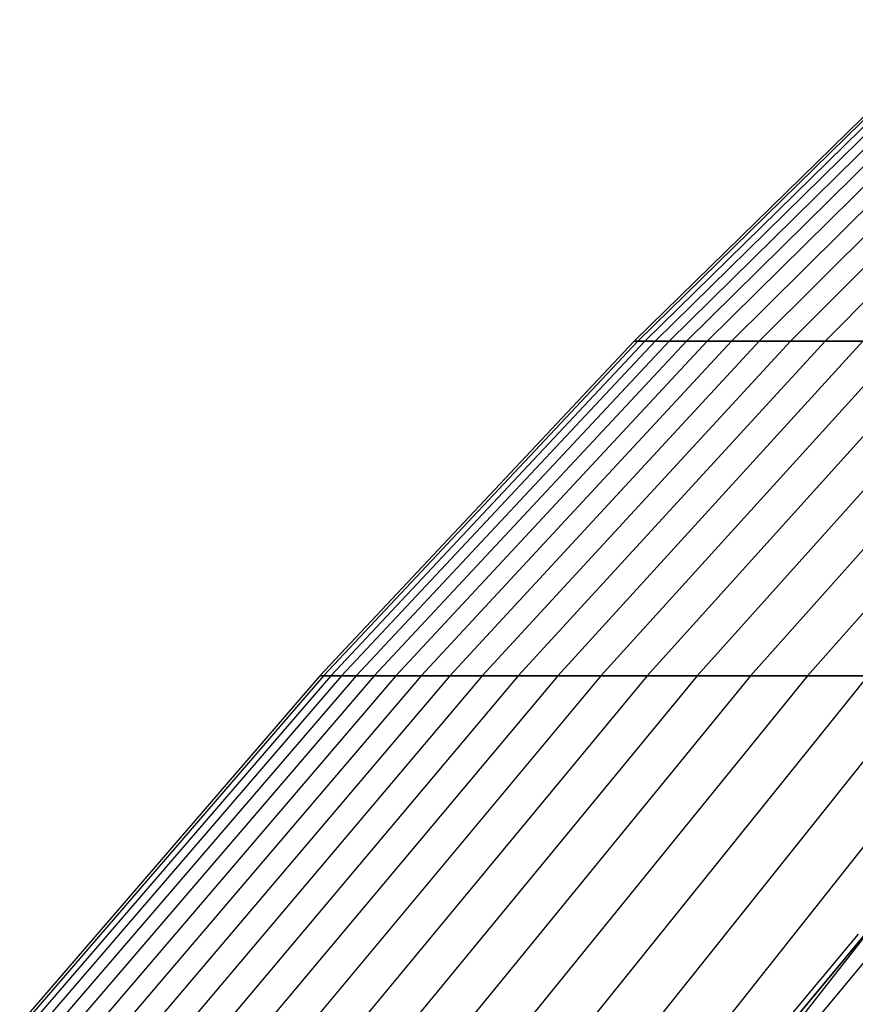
# Model space of a CAD drawing. Extents: x -125 to 125, y -143 to 0.
# Tile 22 of 241: x -46.22 to -41.65, y -44.52 to -39.13. Entities that reach past the tile are written whole.
import ezdxf

# ---------------------------------------------------------------- set-up
doc = ezdxf.new("R2010")
doc.units = 0
doc.header["$LTSCALE"] = 25.4
doc.layers.get('0').update_dxf_attribs({"linetype": 'CONTINUOUS'})

# ---------------------------------------------------------------- blocks, each defined once
blk = doc.blocks.new('NL2500026672_STL')
at = {"color": 0}
for p, q in [((-41.0617, -39.1303, -0.4329), (-42.8576, -40.8884, -0.4518)), ((-41.0617, -39.1303, -0.4329), (-42.8576, -40.8884, -0.4518)), ((-41.0434, -39.1303, 1.2985), (-42.8386, -40.8884, 1.3553)), ((-41.0434, -39.1303, 1.2985), (-42.8386, -40.8884, 1.3553)), ((-41.0069, -39.1303, -2.1635), (-42.8005, -40.8884, -2.2582)), ((-41.0069, -39.1303, -2.1635), (-42.8005, -40.8884, -2.2582)), ((-40.9522, -39.1303, 3.0276), (-42.7433, -40.8884, 3.16)), ((-40.9522, -39.1303, 3.0276), (-42.7433, -40.8884, 3.16)), ((-40.8793, -39.1303, -3.8903), (-42.6672, -40.8884, -4.0605)), ((-40.8793, -39.1303, -3.8903), (-42.6672, -40.8884, -4.0605)), ((-40.7882, -39.1303, 4.7513), (-42.5721, -40.8884, 4.9591)), ((-40.7882, -39.1303, 4.7513), (-42.5721, -40.8884, 4.9591)), ((-40.6789, -39.1303, -5.6102), (-42.4581, -40.8884, -5.8556)), ((-40.6789, -39.1303, -5.6102), (-42.4581, -40.8884, -5.8556)), ((-40.5516, -39.1303, 6.4666), (-42.3252, -40.8884, 6.7494)), ((-40.5516, -39.1303, 6.4666), (-42.3252, -40.8884, 6.7494)), ((-40.4062, -39.1303, -7.3201), (-42.1735, -40.8884, -7.6402)), ((-40.4062, -39.1303, -7.3201), (-42.1735, -40.8884, -7.6402)), ((-40.2429, -39.1303, 8.1703), (-42.0031, -40.8884, 8.5277)), ((-40.2429, -39.1303, 8.1703), (-42.0031, -40.8884, 8.5277)), ((-40.0617, -39.1303, -9.017), (-41.8139, -40.8884, -9.4113)), ((-40.0617, -39.1303, -9.017), (-41.8139, -40.8884, -9.4113)), ((-42.8576, -40.8884, -0.4518), (-44.5784, -42.7201, -0.47)), ((-42.8576, -40.8884, -0.4518), (-44.5784, -42.7201, -0.47)), ((-42.8386, -40.8884, 1.3553), (-44.5585, -42.7201, 1.4097)), ((-42.8386, -40.8884, 1.3553), (-44.5585, -42.7201, 1.4097)), ((-42.8005, -40.8884, -2.2582), (-44.5189, -42.7201, -2.3488)), ((-42.8005, -40.8884, -2.2582), (-44.5189, -42.7201, -2.3488)), ((-42.7433, -40.8884, 3.16), (-44.4595, -42.7201, 3.2869)), ((-42.7433, -40.8884, 3.16), (-44.4595, -42.7201, 3.2869)), ((-42.6672, -40.8884, -4.0605), (-44.3803, -42.7201, -4.2235)), ((-42.6672, -40.8884, -4.0605), (-44.3803, -42.7201, -4.2235)), ((-42.5721, -40.8884, 4.9591), (-44.2814, -42.7201, 5.1582)), ((-42.5721, -40.8884, 4.9591), (-44.2814, -42.7201, 5.1582)), ((-42.4581, -40.8884, -5.8556), (-44.1628, -42.7201, -6.0907)), ((-42.4581, -40.8884, -5.8556), (-44.1628, -42.7201, -6.0907)), ((-42.3252, -40.8884, 6.7494), (-44.0246, -42.7201, 7.0204)), ((-42.3252, -40.8884, 6.7494), (-44.0246, -42.7201, 7.0204)), ((-42.1735, -40.8884, -7.6402), (-43.8668, -42.7201, -7.947)), ((-42.1735, -40.8884, -7.6402), (-43.8668, -42.7201, -7.947)), ((-42.0031, -40.8884, 8.5277), (-43.6895, -42.7201, 8.8701)), ((-42.0031, -40.8884, 8.5277), (-43.6895, -42.7201, 8.8701)), ((-41.8139, -40.8884, -9.4113), (-43.4928, -42.7201, -9.7892)), ((-41.8139, -40.8884, -9.4113), (-43.4928, -42.7201, -9.7892)), ((-41.6062, -40.8884, 10.2908), (-43.2767, -42.7201, 10.704)), ((-41.6062, -40.8884, 10.2908), (-43.2767, -42.7201, 10.704)), ((-41.38, -40.8884, -11.1657), (-43.0414, -42.7201, -11.614)), ((-41.38, -40.8884, -11.1657), (-43.0414, -42.7201, -11.614)), ((-42.8576, -40.8884, -0.4518), (-42.8386, -40.8884, 1.3553)), ((-42.8005, -40.8884, -2.2582), (-42.8576, -40.8884, -0.4518)), ((-42.8576, -40.8884, -0.4518), (-42.8386, -40.8884, 1.3553)), ((-42.8005, -40.8884, -2.2582), (-42.8576, -40.8884, -0.4518)), ((-42.8386, -40.8884, 1.3553), (-42.7433, -40.8884, 3.16)), ((-42.8386, -40.8884, 1.3553), (-42.7433, -40.8884, 3.16)), ((-42.6672, -40.8884, -4.0605), (-42.8005, -40.8884, -2.2582)), ((-42.6672, -40.8884, -4.0605), (-42.8005, -40.8884, -2.2582)), ((-41.1354, -40.8884, 12.0356), (-42.787, -42.7201, 12.5189)), ((-41.1354, -40.8884, 12.0356), (-42.787, -42.7201, 12.5189)), ((-42.7433, -40.8884, 3.16), (-42.5721, -40.8884, 4.9591)), ((-42.7433, -40.8884, 3.16), (-42.5721, -40.8884, 4.9591)), ((-42.4581, -40.8884, -5.8556), (-42.6672, -40.8884, -4.0605)), ((-42.4581, -40.8884, -5.8556), (-42.6672, -40.8884, -4.0605)), ((-42.5721, -40.8884, 4.9591), (-42.3252, -40.8884, 6.7494)), ((-42.5721, -40.8884, 4.9591), (-42.3252, -40.8884, 6.7494)), ((-40.8725, -40.8884, -12.9002), (-42.5136, -42.7201, -13.4182)), ((-40.8725, -40.8884, -12.9002), (-42.5136, -42.7201, -13.4182)), ((-42.1735, -40.8884, -7.6402), (-42.4581, -40.8884, -5.8556)), ((-42.1735, -40.8884, -7.6402), (-42.4581, -40.8884, -5.8556)), ((-42.3252, -40.8884, 6.7494), (-42.0031, -40.8884, 8.5277)), ((-42.3252, -40.8884, 6.7494), (-42.0031, -40.8884, 8.5277)), ((-40.5915, -40.8884, 13.7591), (-42.2212, -42.7201, 14.3115)), ((-40.5915, -40.8884, 13.7591), (-42.2212, -42.7201, 14.3115)), ((-41.8139, -40.8884, -9.4113), (-42.1735, -40.8884, -7.6402)), ((-41.8139, -40.8884, -9.4113), (-42.1735, -40.8884, -7.6402)), ((-42.0031, -40.8884, 8.5277), (-41.6062, -40.8884, 10.2908)), ((-42.0031, -40.8884, 8.5277), (-41.6062, -40.8884, 10.2908)), ((-40.2924, -40.8884, -14.6118), (-41.9101, -42.7201, -15.1985)), ((-40.2924, -40.8884, -14.6118), (-41.9101, -42.7201, -15.1985)), ((-41.38, -40.8884, -11.1657), (-41.8139, -40.8884, -9.4113)), ((-41.38, -40.8884, -11.1657), (-41.8139, -40.8884, -9.4113)), ((-44.5784, -42.7201, -0.47), (-46.2209, -44.6224, -0.4873)), ((-44.5784, -42.7201, -0.47), (-46.2209, -44.6224, -0.4873)), ((-44.5585, -42.7201, 1.4097), (-46.2003, -44.6224, 1.4617)), ((-44.5585, -42.7201, 1.4097), (-46.2003, -44.6224, 1.4617)), ((-44.5189, -42.7201, -2.3488), (-46.1592, -44.6224, -2.4354)), ((-44.5189, -42.7201, -2.3488), (-46.1592, -44.6224, -2.4354)), ((-44.4595, -42.7201, 3.2869), (-46.0976, -44.6224, 3.408)), ((-44.4595, -42.7201, 3.2869), (-46.0976, -44.6224, 3.408)), ((-44.3803, -42.7201, -4.2235), (-46.0155, -44.6224, -4.3791)), ((-44.3803, -42.7201, -4.2235), (-46.0155, -44.6224, -4.3791)), ((-44.2814, -42.7201, 5.1582), (-45.913, -44.6224, 5.3483)), ((-44.2814, -42.7201, 5.1582), (-45.913, -44.6224, 5.3483)), ((-44.1628, -42.7201, -6.0907), (-45.79, -44.6224, -6.3151)), ((-44.1628, -42.7201, -6.0907), (-45.79, -44.6224, -6.3151)), ((-44.0246, -42.7201, 7.0204), (-45.6467, -44.6224, 7.2791)), ((-44.0246, -42.7201, 7.0204), (-45.6467, -44.6224, 7.2791)), ((-43.8668, -42.7201, -7.947), (-45.4831, -44.6224, -8.2398)), ((-43.8668, -42.7201, -7.947), (-45.4831, -44.6224, -8.2398)), ((-43.6895, -42.7201, 8.8701), (-45.2993, -44.6224, 9.1969)), ((-43.6895, -42.7201, 8.8701), (-45.2993, -44.6224, 9.1969)), ((-43.4928, -42.7201, -9.7892), (-45.0953, -44.6224, -10.1499)), ((-43.4928, -42.7201, -9.7892), (-45.0953, -44.6224, -10.1499)), ((-43.2767, -42.7201, 10.704), (-44.8713, -44.6224, 11.0984)), ((-43.2767, -42.7201, 10.704), (-44.8713, -44.6224, 11.0984)), ((-43.0414, -42.7201, -11.614), (-44.6273, -44.6224, -12.0419)), ((-43.0414, -42.7201, -11.614), (-44.6273, -44.6224, -12.0419)), ((-44.5784, -42.7201, -0.47), (-44.5585, -42.7201, 1.4097)), ((-44.5189, -42.7201, -2.3488), (-44.5784, -42.7201, -0.47)), ((-44.5784, -42.7201, -0.47), (-44.5585, -42.7201, 1.4097)), ((-44.5189, -42.7201, -2.3488), (-44.5784, -42.7201, -0.47)), ((-44.5585, -42.7201, 1.4097), (-44.4595, -42.7201, 3.2869)), ((-44.5585, -42.7201, 1.4097), (-44.4595, -42.7201, 3.2869)), ((-44.3803, -42.7201, -4.2235), (-44.5189, -42.7201, -2.3488)), ((-44.3803, -42.7201, -4.2235), (-44.5189, -42.7201, -2.3488)), ((-44.4595, -42.7201, 3.2869), (-44.2814, -42.7201, 5.1582)), ((-44.4595, -42.7201, 3.2869), (-44.2814, -42.7201, 5.1582)), ((-44.1628, -42.7201, -6.0907), (-44.3803, -42.7201, -4.2235)), ((-44.1628, -42.7201, -6.0907), (-44.3803, -42.7201, -4.2235)), ((-42.787, -42.7201, 12.5189), (-44.3635, -44.6224, 12.9801)), ((-42.787, -42.7201, 12.5189), (-44.3635, -44.6224, 12.9801)), ((-44.2814, -42.7201, 5.1582), (-44.0246, -42.7201, 7.0204)), ((-44.2814, -42.7201, 5.1582), (-44.0246, -42.7201, 7.0204)), ((-43.8668, -42.7201, -7.947), (-44.1628, -42.7201, -6.0907)), ((-43.8668, -42.7201, -7.947), (-44.1628, -42.7201, -6.0907)), ((-42.5136, -42.7201, -13.4182), (-44.08, -44.6224, -13.9126)), ((-42.5136, -42.7201, -13.4182), (-44.08, -44.6224, -13.9126)), ((-44.0246, -42.7201, 7.0204), (-43.6895, -42.7201, 8.8701)), ((-44.0246, -42.7201, 7.0204), (-43.6895, -42.7201, 8.8701)), ((-43.4928, -42.7201, -9.7892), (-43.8668, -42.7201, -7.947)), ((-43.4928, -42.7201, -9.7892), (-43.8668, -42.7201, -7.947)), ((-42.2212, -42.7201, 14.3115), (-43.7769, -44.6224, 14.8388)), ((-42.2212, -42.7201, 14.3115), (-43.7769, -44.6224, 14.8388)), ((-43.6895, -42.7201, 8.8701), (-43.2767, -42.7201, 10.704)), ((-43.6895, -42.7201, 8.8701), (-43.2767, -42.7201, 10.704)), ((-43.0414, -42.7201, -11.614), (-43.4928, -42.7201, -9.7892)), ((-43.0414, -42.7201, -11.614), (-43.4928, -42.7201, -9.7892)), ((-41.9101, -42.7201, -15.1985), (-43.4543, -44.6224, -15.7585)), ((-41.9101, -42.7201, -15.1985), (-43.4543, -44.6224, -15.7585)), ((-43.2767, -42.7201, 10.704), (-42.787, -42.7201, 12.5189)), ((-43.2767, -42.7201, 10.704), (-42.787, -42.7201, 12.5189)), ((-41.5804, -42.7201, 16.0787), (-43.1124, -44.6224, 16.6711)), ((-41.5804, -42.7201, 16.0787), (-43.1124, -44.6224, 16.6711)), ((-42.5136, -42.7201, -13.4182), (-43.0414, -42.7201, -11.614)), ((-42.5136, -42.7201, -13.4182), (-43.0414, -42.7201, -11.614)), ((-42.787, -42.7201, 12.5189), (-42.2212, -42.7201, 14.3115)), ((-42.787, -42.7201, 12.5189), (-42.2212, -42.7201, 14.3115)), ((-41.2321, -42.7201, -16.9517), (-42.7514, -44.6224, -17.5763)), ((-41.2321, -42.7201, -16.9517), (-42.7514, -44.6224, -17.5763)), ((-41.9101, -42.7201, -15.1985), (-42.5136, -42.7201, -13.4182)), ((-41.9101, -42.7201, -15.1985), (-42.5136, -42.7201, -13.4182)), ((-40.8656, -42.7201, 17.8173), (-42.3713, -44.6224, 18.4738)), ((-40.8656, -42.7201, 17.8173), (-42.3713, -44.6224, 18.4738)), ((-42.2212, -42.7201, 14.3115), (-41.5804, -42.7201, 16.0787)), ((-42.2212, -42.7201, 14.3115), (-41.5804, -42.7201, 16.0787)), ((-40.4809, -42.7201, -18.6749), (-41.9724, -44.6224, -19.363)), ((-40.4809, -42.7201, -18.6749), (-41.9724, -44.6224, -19.363)), ((-41.2321, -42.7201, -16.9517), (-41.9101, -42.7201, -15.1985)), ((-41.2321, -42.7201, -16.9517), (-41.9101, -42.7201, -15.1985)), ((-41.6332, -44.1335), (-43.234, -46.0467)), ((-41.6332, -44.1335), (-43.234, -46.0467)), ((-43.1929, -46.0467, 1.8858), (-41.5935, -44.1335, 1.816)), ((-43.1929, -46.0467, 1.8858), (-41.5935, -44.1335, 1.816)), ((-41.5935, -44.1335, -1.816), (-43.1929, -46.0467, -1.8858)), ((-41.5935, -44.1335, -1.816), (-43.1929, -46.0467, -1.8858)), ((-41.4747, -44.1335, 3.6286), (-43.0695, -46.0467, 3.7681)), ((-41.4747, -44.1335, -3.6286), (-43.0695, -46.0467, -3.7681)), ((-41.4747, -44.1335, -3.6286), (-43.0695, -46.0467, -3.7681)), ((-41.4747, -44.1335, 3.6286), (-43.0695, -46.0467, 3.7681))]:
    blk.add_line(p, q, dxfattribs=at)

msp = doc.modelspace()

# ---------------------------------------------------------------- block references
at = {"color": 253}
msp.add_blockref('NL2500026672_STL', (0, 0), dxfattribs=at)

doc.saveas('drawing.dxf')
